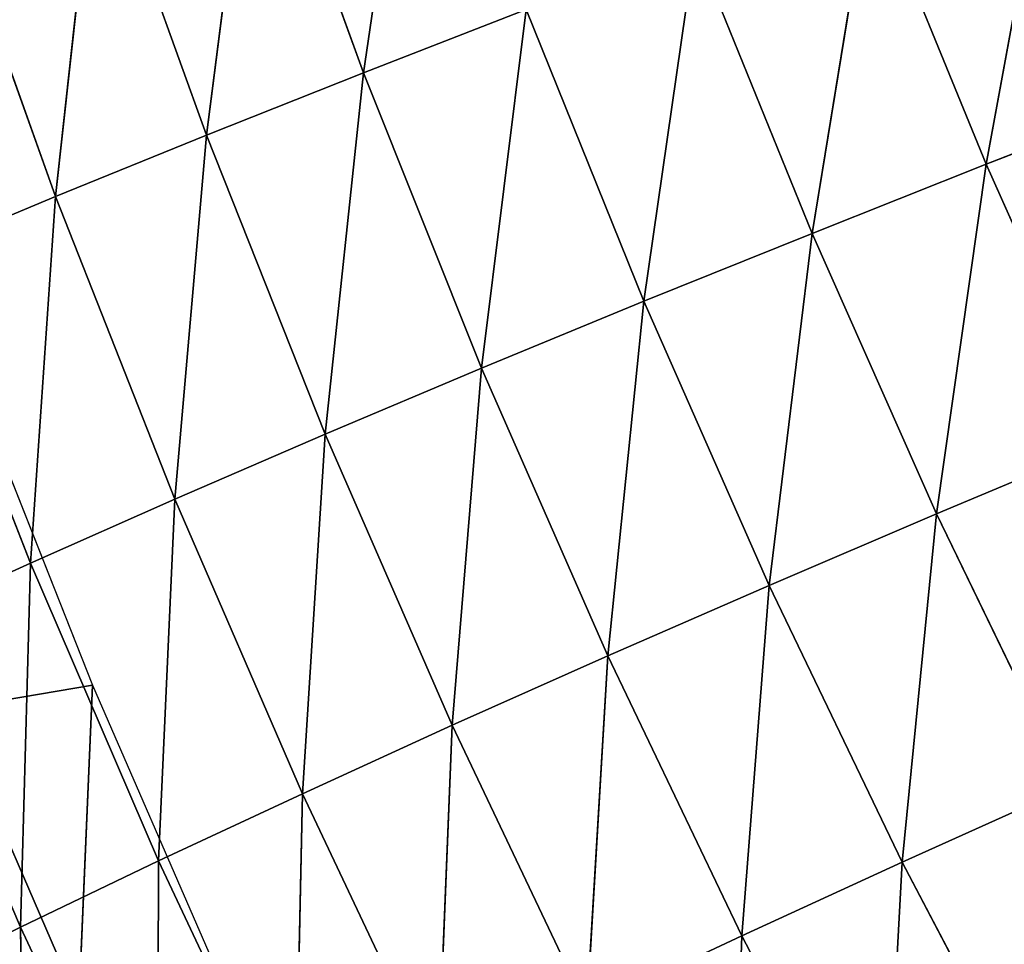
# Model space of a CAD drawing. Extents: x 0 to 500, y 0 to 390.
# Tile 143 of 256: x 33 to 48, y 109 to 123. Entities that reach past the tile are written whole.
import ezdxf

# ---------------------------------------------------------------- set-up
doc = ezdxf.new("R2010")
doc.units = 0
doc.header["$LTSCALE"] = 25.4
doc.layers.get('0').update_dxf_attribs({"linetype": 'CONTINUOUS'})

# ---------------------------------------------------------------- blocks, each defined once
blk = doc.blocks.new('ATLANTA505_-_S_STL')
at = {"color": 0}
for p, q in [((32.883, 92.547, 280.185), (30.882, 96.219, 281.173)), ((32.883, 92.547, 280.185), (30.882, 96.219, 281.173)), ((32.883, 92.547, 280.185), (32.96, 96.25, 285.638)), ((32.883, 92.547, 280.185), (32.96, 96.25, 285.638)), ((30.94, 92.519, 275.64), (32.883, 92.547, 280.185)), ((30.94, 92.519, 275.64), (32.883, 92.547, 280.185)), ((30.94, 92.519, 275.64), (33.033, 88.943, 274.686)), ((30.94, 92.519, 275.64), (33.033, 88.943, 274.686)), ((32.883, 92.547, 280.185), (34.95, 92.579, 284.604)), ((32.883, 92.547, 280.185), (34.95, 92.579, 284.604)), ((34.966, 88.971, 279.183), (32.883, 92.547, 280.185)), ((33.033, 88.943, 274.686), (32.883, 92.547, 280.185)), ((34.966, 88.971, 279.183), (32.883, 92.547, 280.185)), ((33.033, 88.943, 274.686), (32.883, 92.547, 280.185)), ((34.966, 88.971, 279.183), (34.95, 92.579, 284.604)), ((34.966, 88.971, 279.183), (34.95, 92.579, 284.604)), ((31.224, 88.918, 270.067), (33.033, 88.943, 274.686)), ((31.224, 88.918, 270.067), (33.033, 88.943, 274.686)), ((33.413, 85.444, 269.151), (31.224, 88.918, 270.067)), ((33.413, 85.444, 269.151), (31.224, 88.918, 270.067)), ((33.033, 88.943, 274.686), (34.966, 88.971, 279.183)), ((33.033, 88.943, 274.686), (34.966, 88.971, 279.183)), ((33.413, 85.444, 269.151), (33.033, 88.943, 274.686)), ((33.033, 88.943, 274.686), (35.214, 85.468, 273.72)), ((33.413, 85.444, 269.151), (33.033, 88.943, 274.686)), ((33.033, 88.943, 274.686), (35.214, 85.468, 273.72)), ((34.966, 88.971, 279.183), (37.024, 89.005, 283.556)), ((34.966, 88.971, 279.183), (37.024, 89.005, 283.556)), ((37.138, 85.496, 278.167), (34.966, 88.971, 279.183)), ((35.214, 85.468, 273.72), (34.966, 88.971, 279.183)), ((37.138, 85.496, 278.167), (34.966, 88.971, 279.183)), ((35.214, 85.468, 273.72), (34.966, 88.971, 279.183)), ((37.138, 85.496, 278.167), (37.024, 89.005, 283.556)), ((37.138, 85.496, 278.167), (37.024, 89.005, 283.556)), ((35.214, 85.468, 273.72), (37.138, 85.496, 278.167)), ((35.214, 85.468, 273.72), (37.138, 85.496, 278.167)), ((37.138, 85.496, 278.167), (39.184, 85.529, 282.492)), ((37.138, 85.496, 278.167), (39.184, 85.529, 282.492)), ((39.398, 82.125, 277.135), (37.138, 85.496, 278.167)), ((37.484, 82.098, 272.739), (37.138, 85.496, 278.167)), ((39.398, 82.125, 277.135), (37.138, 85.496, 278.167)), ((37.484, 82.098, 272.739), (37.138, 85.496, 278.167)), ((39.398, 82.125, 277.135), (39.184, 85.529, 282.492)), ((39.398, 82.125, 277.135), (39.184, 85.529, 282.492)), ((31.736, 85.426, 264.462), (33.413, 85.444, 269.151)), ((31.736, 85.426, 264.462), (33.413, 85.444, 269.151)), ((33.413, 85.444, 269.151), (35.214, 85.468, 273.72)), ((33.413, 85.444, 269.151), (35.214, 85.468, 273.72)), ((35.691, 82.077, 268.223), (33.413, 85.444, 269.151)), ((34.021, 82.061, 263.588), (33.413, 85.444, 269.151)), ((35.691, 82.077, 268.223), (33.413, 85.444, 269.151)), ((34.021, 82.061, 263.588), (33.413, 85.444, 269.151)), ((35.691, 82.077, 268.223), (35.214, 85.468, 273.72)), ((35.214, 85.468, 273.72), (37.484, 82.098, 272.739)), ((35.691, 82.077, 268.223), (35.214, 85.468, 273.72)), ((35.214, 85.468, 273.72), (37.484, 82.098, 272.739)), ((34.021, 82.061, 263.588), (35.691, 82.077, 268.223)), ((34.021, 82.061, 263.588), (35.691, 82.077, 268.223)), ((35.691, 82.077, 268.223), (37.484, 82.098, 272.739)), ((35.691, 82.077, 268.223), (37.484, 82.098, 272.739)), ((38.06, 78.819, 267.281), (35.691, 82.077, 268.223)), ((36.397, 78.807, 262.702), (35.691, 82.077, 268.223)), ((38.06, 78.819, 267.281), (35.691, 82.077, 268.223)), ((36.397, 78.807, 262.702), (35.691, 82.077, 268.223)), ((37.484, 82.098, 272.739), (39.398, 82.125, 277.135)), ((37.484, 82.098, 272.739), (39.398, 82.125, 277.135)), ((38.06, 78.819, 267.281), (37.484, 82.098, 272.739)), ((37.484, 82.098, 272.739), (39.843, 78.838, 271.743)), ((38.06, 78.819, 267.281), (37.484, 82.098, 272.739)), ((37.484, 82.098, 272.739), (39.843, 78.838, 271.743)), ((39.398, 82.125, 277.135), (41.433, 82.157, 281.412)), ((39.398, 82.125, 277.135), (41.433, 82.157, 281.412)), ((41.747, 78.863, 276.088), (39.398, 82.125, 277.135)), ((39.843, 78.838, 271.743), (39.398, 82.125, 277.135)), ((41.747, 78.863, 276.088), (39.398, 82.125, 277.135)), ((39.843, 78.838, 271.743), (39.398, 82.125, 277.135)), ((43.77, 78.894, 280.315), (41.433, 82.157, 281.412)), ((41.747, 78.863, 276.088), (41.433, 82.157, 281.412)), ((43.77, 78.894, 280.315), (41.433, 82.157, 281.412)), ((41.747, 78.863, 276.088), (41.433, 82.157, 281.412)), ((43.77, 78.894, 280.315), (43.589, 82.195, 285.571)), ((43.77, 78.894, 280.315), (43.589, 82.195, 285.571)), ((43.77, 78.894, 280.315), (45.912, 78.931, 284.427)), ((43.77, 78.894, 280.315), (45.912, 78.931, 284.427)), ((46.195, 75.744, 279.201), (45.912, 78.931, 284.427)), ((46.195, 75.744, 279.201), (45.912, 78.931, 284.427)), ((36.397, 78.807, 262.702), (38.06, 78.819, 267.281)), ((36.397, 78.807, 262.702), (38.06, 78.819, 267.281)), ((38.06, 78.819, 267.281), (39.843, 78.838, 271.743)), ((38.06, 78.819, 267.281), (39.843, 78.838, 271.743)), ((40.519, 75.677, 266.325), (38.06, 78.819, 267.281)), ((38.864, 75.668, 261.804), (38.06, 78.819, 267.281)), ((40.519, 75.677, 266.325), (38.06, 78.819, 267.281)), ((38.864, 75.668, 261.804), (38.06, 78.819, 267.281)), ((39.843, 78.838, 271.743), (41.747, 78.863, 276.088)), ((39.843, 78.838, 271.743), (41.747, 78.863, 276.088)), ((40.519, 75.677, 266.325), (39.843, 78.838, 271.743)), ((39.843, 78.838, 271.743), (42.293, 75.692, 270.732)), ((40.519, 75.677, 266.325), (39.843, 78.838, 271.743)), ((39.843, 78.838, 271.743), (42.293, 75.692, 270.732)), ((41.747, 78.863, 276.088), (43.77, 78.894, 280.315)), ((41.747, 78.863, 276.088), (43.77, 78.894, 280.315)), ((44.185, 75.715, 275.024), (41.747, 78.863, 276.088)), ((42.293, 75.692, 270.732), (41.747, 78.863, 276.088)), ((44.185, 75.715, 275.024), (41.747, 78.863, 276.088)), ((42.293, 75.692, 270.732), (41.747, 78.863, 276.088)), ((46.195, 75.744, 279.201), (43.77, 78.894, 280.315)), ((44.185, 75.715, 275.024), (43.77, 78.894, 280.315)), ((46.195, 75.744, 279.201), (43.77, 78.894, 280.315)), ((44.185, 75.715, 275.024), (43.77, 78.894, 280.315)), ((40.519, 75.677, 266.325), (42.293, 75.692, 270.732)), ((40.519, 75.677, 266.325), (42.293, 75.692, 270.732)), ((42.293, 75.692, 270.732), (44.185, 75.715, 275.024)), ((42.293, 75.692, 270.732), (44.185, 75.715, 275.024)), ((43.068, 72.653, 265.355), (42.293, 75.692, 270.732)), ((42.293, 75.692, 270.732), (44.832, 72.665, 269.706)), ((43.068, 72.653, 265.355), (42.293, 75.692, 270.732)), ((42.293, 75.692, 270.732), (44.832, 72.665, 269.706)), ((44.185, 75.715, 275.024), (46.195, 75.744, 279.201)), ((44.185, 75.715, 275.024), (46.195, 75.744, 279.201)), ((46.712, 72.685, 273.943), (44.185, 75.715, 275.024)), ((44.832, 72.665, 269.706), (44.185, 75.715, 275.024)), ((46.712, 72.685, 273.943), (44.185, 75.715, 275.024)), ((44.832, 72.665, 269.706), (44.185, 75.715, 275.024)), ((46.195, 75.744, 279.201), (48.322, 75.779, 283.263)), ((46.195, 75.744, 279.201), (48.322, 75.779, 283.263)), ((48.708, 72.711, 278.068), (46.195, 75.744, 279.201)), ((46.712, 72.685, 273.943), (46.195, 75.744, 279.201)), ((48.708, 72.711, 278.068), (46.195, 75.744, 279.201)), ((46.712, 72.685, 273.943), (46.195, 75.744, 279.201)), ((46.712, 72.685, 273.943), (48.708, 72.711, 278.068)), ((46.712, 72.685, 273.943), (48.708, 72.711, 278.068)), ((43.068, 72.653, 265.355), (44.832, 72.665, 269.706)), ((43.068, 72.653, 265.355), (44.832, 72.665, 269.706)), ((44.832, 72.665, 269.706), (46.712, 72.685, 273.943)), ((44.832, 72.665, 269.706), (46.712, 72.685, 273.943)), ((45.707, 69.752, 264.369), (44.832, 72.665, 269.706)), ((44.832, 72.665, 269.706), (47.46, 69.761, 268.663)), ((45.707, 69.752, 264.369), (44.832, 72.665, 269.706)), ((44.832, 72.665, 269.706), (47.46, 69.761, 268.663)), ((49.327, 69.777, 272.845), (46.712, 72.685, 273.943)), ((47.46, 69.761, 268.663), (46.712, 72.685, 273.943)), ((49.327, 69.777, 272.845), (46.712, 72.685, 273.943)), ((47.46, 69.761, 268.663), (46.712, 72.685, 273.943)), ((45.707, 69.752, 264.369), (47.46, 69.761, 268.663)), ((45.707, 69.752, 264.369), (47.46, 69.761, 268.663)), ((47.46, 69.761, 268.663), (49.327, 69.777, 272.845)), ((47.46, 69.761, 268.663), (49.327, 69.777, 272.845)), ((48.432, 66.976, 263.369), (47.46, 69.761, 268.663)), ((47.46, 69.761, 268.663), (50.173, 66.981, 267.603)), ((48.432, 66.976, 263.369), (47.46, 69.761, 268.663)), ((47.46, 69.761, 268.663), (50.173, 66.981, 267.603)), ((31.83, 7.167, 276.891), (33.763, 7.165, 281.352)), ((33.97, 0.01, 276.531), (31.83, 7.167, 276.891)), ((33.97, 0.01, 276.531), (31.83, 7.167, 276.891)), ((31.83, 7.167, 276.891), (33.763, 7.165, 281.352)), ((33.97, 0.01, 276.531), (33.763, 7.165, 281.352)), ((33.97, 0.01, 276.531), (33.763, 7.165, 281.352)), ((32.024, 0.01, 271.613), (33.97, 0.01, 276.531)), ((33.97, 0.01, 276.531), (35.726, 0.01, 280.567))]:
    blk.add_line(p, q, dxfattribs=at)
mesh = blk.add_polyface(dxfattribs=at)
corners = [(32.96, 96.25, 285.638), (32.883, 92.547, 280.185), (30.882, 96.219, 281.173)]
mesh.append_faces([[corners[k] for k in face] for face in [(0, 1, 2)]], dxfattribs={"color": 0})
mesh = blk.add_polyface(dxfattribs=at)
corners = [(30.882, 96.219, 281.173), (32.883, 92.547, 280.185), (30.94, 92.519, 275.64)]
mesh.append_faces([[corners[k] for k in face] for face in [(0, 1, 2)]], dxfattribs={"color": 0})
mesh = blk.add_polyface(dxfattribs=at)
corners = [(32.96, 96.25, 285.638), (34.95, 92.579, 284.604), (32.883, 92.547, 280.185)]
mesh.append_faces([[corners[k] for k in face] for face in [(0, 1, 2)]], dxfattribs={"color": 0})
mesh = blk.add_polyface(dxfattribs=at)
corners = [(32.883, 92.547, 280.185), (33.033, 88.943, 274.686), (30.94, 92.519, 275.64)]
mesh.append_faces([[corners[k] for k in face] for face in [(0, 1, 2)]], dxfattribs={"color": 0})
mesh = blk.add_polyface(dxfattribs=at)
corners = [(30.94, 92.519, 275.64), (33.033, 88.943, 274.686), (31.224, 88.918, 270.067)]
mesh.append_faces([[corners[k] for k in face] for face in [(0, 1, 2)]], dxfattribs={"color": 0})
mesh = blk.add_polyface(dxfattribs=at)
corners = [(34.95, 92.579, 284.604), (34.966, 88.971, 279.183), (32.883, 92.547, 280.185)]
mesh.append_faces([[corners[k] for k in face] for face in [(0, 1, 2)]], dxfattribs={"color": 0})
mesh = blk.add_polyface(dxfattribs=at)
corners = [(32.883, 92.547, 280.185), (34.966, 88.971, 279.183), (33.033, 88.943, 274.686)]
mesh.append_faces([[corners[k] for k in face] for face in [(0, 1, 2)]], dxfattribs={"color": 0})
mesh = blk.add_polyface(dxfattribs=at)
corners = [(34.95, 92.579, 284.604), (37.024, 89.005, 283.556), (34.966, 88.971, 279.183)]
mesh.append_faces([[corners[k] for k in face] for face in [(0, 1, 2)]], dxfattribs={"color": 0})
mesh = blk.add_polyface(dxfattribs=at)
corners = [(33.033, 88.943, 274.686), (33.413, 85.444, 269.151), (31.224, 88.918, 270.067)]
mesh.append_faces([[corners[k] for k in face] for face in [(0, 1, 2)]], dxfattribs={"color": 0})
mesh = blk.add_polyface(dxfattribs=at)
corners = [(31.224, 88.918, 270.067), (33.413, 85.444, 269.151), (31.736, 85.426, 264.462)]
mesh.append_faces([[corners[k] for k in face] for face in [(0, 1, 2)]], dxfattribs={"color": 0})
mesh = blk.add_polyface(dxfattribs=at)
corners = [(34.966, 88.971, 279.183), (35.214, 85.468, 273.72), (33.033, 88.943, 274.686)]
mesh.append_faces([[corners[k] for k in face] for face in [(0, 1, 2)]], dxfattribs={"color": 0})
mesh = blk.add_polyface(dxfattribs=at)
corners = [(33.033, 88.943, 274.686), (35.214, 85.468, 273.72), (33.413, 85.444, 269.151)]
mesh.append_faces([[corners[k] for k in face] for face in [(0, 1, 2)]], dxfattribs={"color": 0})
mesh = blk.add_polyface(dxfattribs=at)
corners = [(37.024, 89.005, 283.556), (37.138, 85.496, 278.167), (34.966, 88.971, 279.183)]
mesh.append_faces([[corners[k] for k in face] for face in [(0, 1, 2)]], dxfattribs={"color": 0})
mesh = blk.add_polyface(dxfattribs=at)
corners = [(34.966, 88.971, 279.183), (37.138, 85.496, 278.167), (35.214, 85.468, 273.72)]
mesh.append_faces([[corners[k] for k in face] for face in [(0, 1, 2)]], dxfattribs={"color": 0})
mesh = blk.add_polyface(dxfattribs=at)
corners = [(37.024, 89.005, 283.556), (39.184, 85.529, 282.492), (37.138, 85.496, 278.167)]
mesh.append_faces([[corners[k] for k in face] for face in [(0, 1, 2)]], dxfattribs={"color": 0})
mesh = blk.add_polyface(dxfattribs=at)
corners = [(37.138, 85.496, 278.167), (37.484, 82.098, 272.739), (35.214, 85.468, 273.72)]
mesh.append_faces([[corners[k] for k in face] for face in [(0, 1, 2)]], dxfattribs={"color": 0})
mesh = blk.add_polyface(dxfattribs=at)
corners = [(39.184, 85.529, 282.492), (39.398, 82.125, 277.135), (37.138, 85.496, 278.167)]
mesh.append_faces([[corners[k] for k in face] for face in [(0, 1, 2)]], dxfattribs={"color": 0})
mesh = blk.add_polyface(dxfattribs=at)
corners = [(37.138, 85.496, 278.167), (39.398, 82.125, 277.135), (37.484, 82.098, 272.739)]
mesh.append_faces([[corners[k] for k in face] for face in [(0, 1, 2)]], dxfattribs={"color": 0})
mesh = blk.add_polyface(dxfattribs=at)
corners = [(39.184, 85.529, 282.492), (41.433, 82.157, 281.412), (39.398, 82.125, 277.135)]
mesh.append_faces([[corners[k] for k in face] for face in [(0, 1, 2)]], dxfattribs={"color": 0})
mesh = blk.add_polyface(dxfattribs=at)
corners = [(33.413, 85.444, 269.151), (34.021, 82.061, 263.588), (31.736, 85.426, 264.462)]
mesh.append_faces([[corners[k] for k in face] for face in [(0, 1, 2)]], dxfattribs={"color": 0})
mesh = blk.add_polyface(dxfattribs=at)
corners = [(35.214, 85.468, 273.72), (35.691, 82.077, 268.223), (33.413, 85.444, 269.151)]
mesh.append_faces([[corners[k] for k in face] for face in [(0, 1, 2)]], dxfattribs={"color": 0})
mesh = blk.add_polyface(dxfattribs=at)
corners = [(33.413, 85.444, 269.151), (35.691, 82.077, 268.223), (34.021, 82.061, 263.588)]
mesh.append_faces([[corners[k] for k in face] for face in [(0, 1, 2)]], dxfattribs={"color": 0})
mesh = blk.add_polyface(dxfattribs=at)
corners = [(35.214, 85.468, 273.72), (37.484, 82.098, 272.739), (35.691, 82.077, 268.223)]
mesh.append_faces([[corners[k] for k in face] for face in [(0, 1, 2)]], dxfattribs={"color": 0})
mesh = blk.add_polyface(dxfattribs=at)
corners = [(35.691, 82.077, 268.223), (36.397, 78.807, 262.702), (34.021, 82.061, 263.588)]
mesh.append_faces([[corners[k] for k in face] for face in [(0, 1, 2)]], dxfattribs={"color": 0})
mesh = blk.add_polyface(dxfattribs=at)
corners = [(37.484, 82.098, 272.739), (38.06, 78.819, 267.281), (35.691, 82.077, 268.223)]
mesh.append_faces([[corners[k] for k in face] for face in [(0, 1, 2)]], dxfattribs={"color": 0})
mesh = blk.add_polyface(dxfattribs=at)
corners = [(35.691, 82.077, 268.223), (38.06, 78.819, 267.281), (36.397, 78.807, 262.702)]
mesh.append_faces([[corners[k] for k in face] for face in [(0, 1, 2)]], dxfattribs={"color": 0})
mesh = blk.add_polyface(dxfattribs=at)
corners = [(39.398, 82.125, 277.135), (39.843, 78.838, 271.743), (37.484, 82.098, 272.739)]
mesh.append_faces([[corners[k] for k in face] for face in [(0, 1, 2)]], dxfattribs={"color": 0})
mesh = blk.add_polyface(dxfattribs=at)
corners = [(37.484, 82.098, 272.739), (39.843, 78.838, 271.743), (38.06, 78.819, 267.281)]
mesh.append_faces([[corners[k] for k in face] for face in [(0, 1, 2)]], dxfattribs={"color": 0})
mesh = blk.add_polyface(dxfattribs=at)
corners = [(41.433, 82.157, 281.412), (41.747, 78.863, 276.088), (39.398, 82.125, 277.135)]
mesh.append_faces([[corners[k] for k in face] for face in [(0, 1, 2)]], dxfattribs={"color": 0})
mesh = blk.add_polyface(dxfattribs=at)
corners = [(39.398, 82.125, 277.135), (41.747, 78.863, 276.088), (39.843, 78.838, 271.743)]
mesh.append_faces([[corners[k] for k in face] for face in [(0, 1, 2)]], dxfattribs={"color": 0})
mesh = blk.add_polyface(dxfattribs=at)
corners = [(43.589, 82.195, 285.571), (43.77, 78.894, 280.315), (41.433, 82.157, 281.412)]
mesh.append_faces([[corners[k] for k in face] for face in [(0, 1, 2)]], dxfattribs={"color": 0})
mesh = blk.add_polyface(dxfattribs=at)
corners = [(41.433, 82.157, 281.412), (43.77, 78.894, 280.315), (41.747, 78.863, 276.088)]
mesh.append_faces([[corners[k] for k in face] for face in [(0, 1, 2)]], dxfattribs={"color": 0})
mesh = blk.add_polyface(dxfattribs=at)
corners = [(43.589, 82.195, 285.571), (45.912, 78.931, 284.427), (43.77, 78.894, 280.315)]
mesh.append_faces([[corners[k] for k in face] for face in [(0, 1, 2)]], dxfattribs={"color": 0})
mesh = blk.add_polyface(dxfattribs=at)
corners = [(45.912, 78.931, 284.427), (46.195, 75.744, 279.201), (43.77, 78.894, 280.315)]
mesh.append_faces([[corners[k] for k in face] for face in [(0, 1, 2)]], dxfattribs={"color": 0})
mesh = blk.add_polyface(dxfattribs=at)
corners = [(45.912, 78.931, 284.427), (48.322, 75.779, 283.263), (46.195, 75.744, 279.201)]
mesh.append_faces([[corners[k] for k in face] for face in [(0, 1, 2)]], dxfattribs={"color": 0})
mesh = blk.add_polyface(dxfattribs=at)
corners = [(38.06, 78.819, 267.281), (38.864, 75.668, 261.804), (36.397, 78.807, 262.702)]
mesh.append_faces([[corners[k] for k in face] for face in [(0, 1, 2)]], dxfattribs={"color": 0})
mesh = blk.add_polyface(dxfattribs=at)
corners = [(39.843, 78.838, 271.743), (40.519, 75.677, 266.325), (38.06, 78.819, 267.281)]
mesh.append_faces([[corners[k] for k in face] for face in [(0, 1, 2)]], dxfattribs={"color": 0})
mesh = blk.add_polyface(dxfattribs=at)
corners = [(38.06, 78.819, 267.281), (40.519, 75.677, 266.325), (38.864, 75.668, 261.804)]
mesh.append_faces([[corners[k] for k in face] for face in [(0, 1, 2)]], dxfattribs={"color": 0})
mesh = blk.add_polyface(dxfattribs=at)
corners = [(41.747, 78.863, 276.088), (42.293, 75.692, 270.732), (39.843, 78.838, 271.743)]
mesh.append_faces([[corners[k] for k in face] for face in [(0, 1, 2)]], dxfattribs={"color": 0})
mesh = blk.add_polyface(dxfattribs=at)
corners = [(39.843, 78.838, 271.743), (42.293, 75.692, 270.732), (40.519, 75.677, 266.325)]
mesh.append_faces([[corners[k] for k in face] for face in [(0, 1, 2)]], dxfattribs={"color": 0})
mesh = blk.add_polyface(dxfattribs=at)
corners = [(43.77, 78.894, 280.315), (44.185, 75.715, 275.024), (41.747, 78.863, 276.088)]
mesh.append_faces([[corners[k] for k in face] for face in [(0, 1, 2)]], dxfattribs={"color": 0})
mesh = blk.add_polyface(dxfattribs=at)
corners = [(41.747, 78.863, 276.088), (44.185, 75.715, 275.024), (42.293, 75.692, 270.732)]
mesh.append_faces([[corners[k] for k in face] for face in [(0, 1, 2)]], dxfattribs={"color": 0})
mesh = blk.add_polyface(dxfattribs=at)
corners = [(43.77, 78.894, 280.315), (46.195, 75.744, 279.201), (44.185, 75.715, 275.024)]
mesh.append_faces([[corners[k] for k in face] for face in [(0, 1, 2)]], dxfattribs={"color": 0})
mesh = blk.add_polyface(dxfattribs=at)
corners = [(42.293, 75.692, 270.732), (43.068, 72.653, 265.355), (40.519, 75.677, 266.325)]
mesh.append_faces([[corners[k] for k in face] for face in [(0, 1, 2)]], dxfattribs={"color": 0})
mesh = blk.add_polyface(dxfattribs=at)
corners = [(44.185, 75.715, 275.024), (44.832, 72.665, 269.706), (42.293, 75.692, 270.732)]
mesh.append_faces([[corners[k] for k in face] for face in [(0, 1, 2)]], dxfattribs={"color": 0})
mesh = blk.add_polyface(dxfattribs=at)
corners = [(42.293, 75.692, 270.732), (44.832, 72.665, 269.706), (43.068, 72.653, 265.355)]
mesh.append_faces([[corners[k] for k in face] for face in [(0, 1, 2)]], dxfattribs={"color": 0})
mesh = blk.add_polyface(dxfattribs=at)
corners = [(46.195, 75.744, 279.201), (46.712, 72.685, 273.943), (44.185, 75.715, 275.024)]
mesh.append_faces([[corners[k] for k in face] for face in [(0, 1, 2)]], dxfattribs={"color": 0})
mesh = blk.add_polyface(dxfattribs=at)
corners = [(44.185, 75.715, 275.024), (46.712, 72.685, 273.943), (44.832, 72.665, 269.706)]
mesh.append_faces([[corners[k] for k in face] for face in [(0, 1, 2)]], dxfattribs={"color": 0})
mesh = blk.add_polyface(dxfattribs=at)
corners = [(48.322, 75.779, 283.263), (48.708, 72.711, 278.068), (46.195, 75.744, 279.201)]
mesh.append_faces([[corners[k] for k in face] for face in [(0, 1, 2)]], dxfattribs={"color": 0})
mesh = blk.add_polyface(dxfattribs=at)
corners = [(46.195, 75.744, 279.201), (48.708, 72.711, 278.068), (46.712, 72.685, 273.943)]
mesh.append_faces([[corners[k] for k in face] for face in [(0, 1, 2)]], dxfattribs={"color": 0})
mesh = blk.add_polyface(dxfattribs=at)
corners = [(48.708, 72.711, 278.068), (49.327, 69.777, 272.845), (46.712, 72.685, 273.943)]
mesh.append_faces([[corners[k] for k in face] for face in [(0, 1, 2)]], dxfattribs={"color": 0})
mesh = blk.add_polyface(dxfattribs=at)
corners = [(44.832, 72.665, 269.706), (45.707, 69.752, 264.369), (43.068, 72.653, 265.355)]
mesh.append_faces([[corners[k] for k in face] for face in [(0, 1, 2)]], dxfattribs={"color": 0})
mesh = blk.add_polyface(dxfattribs=at)
corners = [(46.712, 72.685, 273.943), (47.46, 69.761, 268.663), (44.832, 72.665, 269.706)]
mesh.append_faces([[corners[k] for k in face] for face in [(0, 1, 2)]], dxfattribs={"color": 0})
mesh = blk.add_polyface(dxfattribs=at)
corners = [(44.832, 72.665, 269.706), (47.46, 69.761, 268.663), (45.707, 69.752, 264.369)]
mesh.append_faces([[corners[k] for k in face] for face in [(0, 1, 2)]], dxfattribs={"color": 0})
mesh = blk.add_polyface(dxfattribs=at)
corners = [(46.712, 72.685, 273.943), (49.327, 69.777, 272.845), (47.46, 69.761, 268.663)]
mesh.append_faces([[corners[k] for k in face] for face in [(0, 1, 2)]], dxfattribs={"color": 0})
mesh = blk.add_polyface(dxfattribs=at)
corners = [(47.46, 69.761, 268.663), (48.432, 66.976, 263.369), (45.707, 69.752, 264.369)]
mesh.append_faces([[corners[k] for k in face] for face in [(0, 1, 2)]], dxfattribs={"color": 0})
mesh = blk.add_polyface(dxfattribs=at)
corners = [(49.327, 69.777, 272.845), (50.173, 66.981, 267.603), (47.46, 69.761, 268.663)]
mesh.append_faces([[corners[k] for k in face] for face in [(0, 1, 2)]], dxfattribs={"color": 0})
mesh = blk.add_polyface(dxfattribs=at)
corners = [(47.46, 69.761, 268.663), (50.173, 66.981, 267.603), (48.432, 66.976, 263.369)]
mesh.append_faces([[corners[k] for k in face] for face in [(0, 1, 2)]], dxfattribs={"color": 0})
mesh = blk.add_polyface(dxfattribs=at)
corners = [(31.902, 14.363, 282.107), (31.83, 7.167, 276.891), (33.763, 7.165, 281.352), (29.951, 14.365, 277.601)]
mesh.append_faces([[corners[k] for k in face] for face in [(0, 1, 2), (1, 0, 3)]], dxfattribs={"vtx0": -1, "color": 0})
mesh = blk.add_polyface(dxfattribs=at)
corners = [(31.83, 7.167, 276.891), (32.024, 0.01, 271.613), (33.97, 0.01, 276.531)]
mesh.append_faces([[corners[k] for k in face] for face in [(0, 1, 2)]], dxfattribs={"color": 0})
mesh = blk.add_polyface(dxfattribs=at)
corners = [(31.83, 7.167, 276.891), (33.97, 0.01, 276.531), (33.763, 7.165, 281.352)]
mesh.append_faces([[corners[k] for k in face] for face in [(0, 1, 2)]], dxfattribs={"color": 0})
mesh = blk.add_polyface(dxfattribs=at)
corners = [(33.763, 7.165, 281.352), (33.97, 0.01, 276.531), (35.726, 0.01, 280.567)]
mesh.append_faces([[corners[k] for k in face] for face in [(0, 1, 2)]], dxfattribs={"color": 0})

msp = doc.modelspace()

# ---------------------------------------------------------------- block references
at = {"color": 254, "extrusion": (0, -1, 1.11022e-16)}
msp.add_blockref('ATLANTA505_-_S_STL', (-0.149, -0.01, -389.852), dxfattribs=at)

doc.saveas('drawing.dxf')
